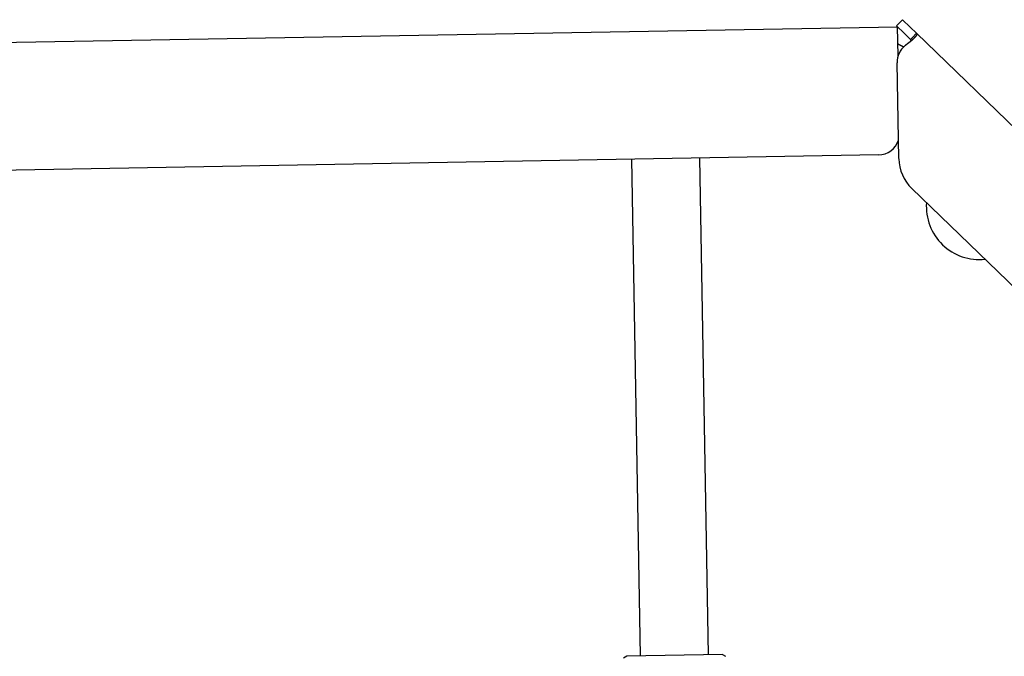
# Model space of a CAD drawing. Extents: x 562 to 7231, y 5567 to 12626.
# Tile 37 of 44: x 5809 to 6041, y 8224 to 8374. Entities that reach past the tile are written whole.
import ezdxf

# ---------------------------------------------------------------- set-up
doc = ezdxf.new("R2010")
doc.units = 0
doc.layers.get('0').update_dxf_attribs({"linetype": 'CONTINUOUS'})

msp = doc.modelspace()

# ---------------------------------------------------------------- linework, layer by layer
for p, q in [((6016.965, 8373.527), (6015.576, 8372.088)), ((6016.965, 8373.527), (6018.764, 8371.79)), ((4651.048, 8348.011), (6015.84, 8371.834)), ((6017.374, 8370.352), (6015.576, 8372.088)), ((6015.959, 8365.023), (6015.84, 8371.834)), ((6018.764, 8371.79), (6020.262, 8370.344)), ((6018.873, 8368.905), (6017.374, 8370.352)), ((6018.873, 8368.905), (6019.247, 8369.292)), ((6019.247, 8369.292), (6020.262, 8370.344)), ((6020.262, 8370.344), (6229.471, 8168.313)), ((6016.121, 8340.88), (6015.727, 8363.429)), ((6011.364, 8341.751), (4656.57, 8318.103)), ((5955.41, 8224.057), (5953.373, 8340.739)), ((5971.407, 8224.336), (5969.37, 8341.018)), ((6193.048, 8165.951), (6019.173, 8333.861)), ((5952.16, 8224), (5951.418, 8223.554)), ((5974.657, 8224.393), (5952.16, 8224)), ((5974.657, 8224.393), (5975.414, 8223.973))]:
    msp.add_line(p, q)
for points in [[(6018.42, 8368.08, 0), (6018.42, 8368.08, 0), (6018.41, 8368.08, 0), (6018.41, 8368.07, 0), (6018.4, 8368.07, 0), (6018.4, 8368.07, 0), (6018.39, 8368.06, 0), (6018.39, 8368.06, 0), (6018.38, 8368.06, 0), (6018.38, 8368.05, 0), (6018.38, 8368.05, 0), (6018.37, 8368.05, 0), (6018.37, 8368.04, 0), (6018.36, 8368.04, 0), (6018.36, 8368.04, 0), (6018.35, 8368.03, 0), (6018.35, 8368.03, 0), (6018.34, 8368.03, 0), (6018.34, 8368.02, 0), (6018.33, 8368.02, 0), (6018.33, 8368.01, 0), (6018.33, 8368.01, 0), (6018.32, 8368.01, 0), (6018.32, 8368, 0), (6018.31, 8368, 0), (6018.31, 8368, 0), (6018.3, 8367.99, 0), (6018.3, 8367.99, 0), (6018.29, 8367.99, 0), (6018.29, 8367.98, 0), (6018.28, 8367.98, 0), (6018.28, 8367.98, 0), (6018.28, 8367.97, 0), (6018.27, 8367.97, 0), (6018.27, 8367.97, 0), (6018.26, 8367.96, 0), (6018.26, 8367.96, 0), (6018.25, 8367.96, 0), (6018.25, 8367.95, 0), (6018.24, 8367.95, 0), (6018.24, 8367.95, 0), (6018.23, 8367.94, 0), (6018.23, 8367.94, 0), (6018.23, 8367.94, 0), (6018.22, 8367.93, 0), (6018.22, 8367.93, 0), (6018.21, 8367.93, 0), (6018.21, 8367.92, 0), (6018.2, 8367.92, 0), (6018.2, 8367.92, 0), (6018.19, 8367.91, 0), (6018.19, 8367.91, 0), (6018.18, 8367.9, 0), (6018.18, 8367.9, 0), (6018.18, 8367.9, 0), (6018.17, 8367.89, 0), (6018.17, 8367.89, 0), (6018.16, 8367.89, 0), (6018.16, 8367.88, 0), (6018.15, 8367.88, 0), (6018.15, 8367.88, 0), (6018.14, 8367.87, 0), (6018.14, 8367.87, 0), (6018.13, 8367.87, 0), (6018.13, 8367.86, 0), (6018.13, 8367.86, 0), (6018.12, 8367.86, 0), (6018.12, 8367.85, 0), (6018.11, 8367.85, 0), (6018.11, 8367.84, 0), (6018.1, 8367.84, 0), (6018.1, 8367.84, 0), (6018.09, 8367.83, 0), (6018.09, 8367.83, 0), (6018.08, 8367.83, 0), (6018.08, 8367.82, 0), (6018.08, 8367.82, 0), (6018.07, 8367.82, 0), (6018.07, 8367.81, 0), (6018.06, 8367.81, 0), (6018.06, 8367.81, 0), (6018.05, 8367.8, 0), (6018.05, 8367.8, 0), (6018.04, 8367.79, 0), (6018.04, 8367.79, 0), (6018.04, 8367.79, 0), (6018.03, 8367.78, 0), (6018.03, 8367.78, 0), (6018.02, 8367.78, 0), (6018.02, 8367.77, 0), (6018.01, 8367.77, 0), (6018.01, 8367.77, 0), (6018, 8367.76, 0), (6018, 8367.76, 0), (6017.99, 8367.75, 0), (6017.99, 8367.75, 0), (6017.99, 8367.75, 0), (6017.98, 8367.74, 0), (6017.98, 8367.74, 0), (6017.97, 8367.74, 0), (6017.97, 8367.73, 0), (6017.96, 8367.73, 0), (6017.96, 8367.73, 0), (6017.95, 8367.72, 0), (6017.95, 8367.72, 0), (6017.94, 8367.71, 0), (6017.94, 8367.71, 0), (6017.94, 8367.71, 0), (6017.93, 8367.7, 0), (6017.93, 8367.7, 0), (6017.92, 8367.7, 0), (6017.92, 8367.69, 0), (6017.91, 8367.69, 0), (6017.91, 8367.69, 0), (6017.9, 8367.68, 0), (6017.9, 8367.68, 0), (6017.9, 8367.67, 0), (6017.89, 8367.67, 0), (6017.89, 8367.67, 0), (6017.88, 8367.66, 0), (6017.88, 8367.66, 0), (6017.87, 8367.66, 0), (6017.87, 8367.65, 0), (6017.86, 8367.65, 0), (6017.86, 8367.64, 0), (6017.86, 8367.64, 0), (6017.85, 8367.64, 0), (6017.85, 8367.63, 0), (6017.84, 8367.63, 0), (6017.84, 8367.63, 0), (6017.83, 8367.62, 0), (6017.83, 8367.62, 0), (6017.82, 8367.61, 0), (6017.82, 8367.61, 0), (6017.82, 8367.61, 0), (6017.81, 8367.6, 0), (6017.81, 8367.6, 0), (6017.8, 8367.6, 0), (6017.8, 8367.59, 0), (6017.79, 8367.59, 0), (6017.79, 8367.58, 0), (6017.78, 8367.58, 0), (6017.78, 8367.58, 0), (6017.78, 8367.57, 0), (6017.77, 8367.57, 0), (6017.77, 8367.57, 0), (6017.76, 8367.56, 0), (6017.76, 8367.56, 0), (6017.75, 8367.55, 0), (6017.75, 8367.55, 0), (6017.74, 8367.55, 0), (6017.74, 8367.54, 0), (6017.74, 8367.54, 0), (6017.73, 8367.54, 0), (6017.73, 8367.53, 0), (6017.72, 8367.53, 0), (6017.72, 8367.52, 0), (6017.71, 8367.52, 0), (6017.71, 8367.52, 0), (6017.7, 8367.51, 0), (6017.7, 8367.51, 0), (6017.7, 8367.5, 0), (6017.69, 8367.5, 0), (6017.69, 8367.5, 0), (6017.68, 8367.49, 0), (6017.68, 8367.49, 0), (6017.67, 8367.49, 0), (6017.67, 8367.48, 0), (6017.66, 8367.48, 0), (6017.66, 8367.47, 0), (6017.66, 8367.47, 0), (6017.65, 8367.47, 0), (6017.65, 8367.46, 0), (6017.64, 8367.46, 0), (6017.64, 8367.45, 0), (6017.63, 8367.45, 0), (6017.63, 8367.45, 0), (6017.62, 8367.44, 0), (6017.62, 8367.44, 0), (6017.62, 8367.44, 0), (6017.61, 8367.43, 0), (6017.61, 8367.43, 0), (6017.6, 8367.42, 0), (6017.6, 8367.42, 0), (6017.59, 8367.42, 0), (6017.59, 8367.41, 0), (6017.59, 8367.41, 0), (6017.58, 8367.4, 0), (6017.58, 8367.4, 0), (6017.57, 8367.4, 0), (6017.57, 8367.39, 0), (6017.56, 8367.39, 0)], [(6020.26, 8370.34, 0), (6020.26, 8370.34, 0), (6020.27, 8370.34, 0), (6020.27, 8370.34, 0), (6020.27, 8370.33, 0), (6020.27, 8370.33, 0), (6020.28, 8370.33, 0), (6020.28, 8370.33, 0), (6020.28, 8370.32, 0), (6020.28, 8370.32, 0), (6020.29, 8370.32, 0), (6020.29, 8370.31, 0), (6020.29, 8370.31, 0), (6020.29, 8370.31, 0), (6020.29, 8370.31, 0), (6020.3, 8370.3, 0), (6020.3, 8370.3, 0), (6020.3, 8370.3, 0), (6020.3, 8370.29, 0), (6020.3, 8370.29, 0), (6020.31, 8370.29, 0), (6020.31, 8370.29, 0), (6020.31, 8370.28, 0), (6020.31, 8370.28, 0), (6020.31, 8370.28, 0), (6020.31, 8370.27, 0), (6020.32, 8370.27, 0), (6020.32, 8370.27, 0), (6020.32, 8370.26, 0), (6020.32, 8370.26, 0), (6020.32, 8370.26, 0), (6020.32, 8370.26, 0), (6020.32, 8370.25, 0), (6020.33, 8370.25, 0), (6020.33, 8370.25, 0), (6020.33, 8370.24, 0), (6020.33, 8370.24, 0), (6020.33, 8370.24, 0), (6020.33, 8370.23, 0), (6020.33, 8370.23, 0), (6020.33, 8370.23, 0), (6020.33, 8370.22, 0), (6020.33, 8370.22, 0), (6020.34, 8370.22, 0), (6020.34, 8370.21, 0), (6020.34, 8370.21, 0), (6020.34, 8370.21, 0), (6020.34, 8370.2, 0), (6020.34, 8370.2, 0), (6020.34, 8370.2, 0), (6020.34, 8370.19, 0), (6020.34, 8370.19, 0), (6020.34, 8370.18, 0), (6020.34, 8370.18, 0), (6020.34, 8370.18, 0), (6020.34, 8370.17, 0), (6020.34, 8370.17, 0), (6020.34, 8370.17, 0), (6020.34, 8370.16, 0), (6020.34, 8370.16, 0), (6020.34, 8370.16, 0), (6020.34, 8370.15, 0), (6020.34, 8370.15, 0), (6020.34, 8370.14, 0), (6020.34, 8370.14, 0), (6020.34, 8370.14, 0), (6020.34, 8370.13, 0), (6020.34, 8370.13, 0), (6020.34, 8370.12, 0), (6020.34, 8370.12, 0), (6020.34, 8370.12, 0), (6020.34, 8370.11, 0), (6020.34, 8370.11, 0), (6020.34, 8370.1, 0), (6020.34, 8370.1, 0), (6020.34, 8370.1, 0), (6020.34, 8370.09, 0), (6020.34, 8370.09, 0), (6020.34, 8370.08, 0), (6020.34, 8370.08, 0), (6020.34, 8370.08, 0), (6020.34, 8370.07, 0), (6020.33, 8370.07, 0), (6020.33, 8370.06, 0), (6020.33, 8370.06, 0), (6020.33, 8370.05, 0), (6020.33, 8370.05, 0), (6020.33, 8370.05, 0), (6020.33, 8370.04, 0), (6020.33, 8370.04, 0), (6020.33, 8370.03, 0), (6020.33, 8370.03, 0), (6020.32, 8370.02, 0), (6020.32, 8370.02, 0), (6020.32, 8370.02, 0), (6020.32, 8370.01, 0), (6020.32, 8370.01, 0), (6020.32, 8370, 0), (6020.32, 8370, 0), (6020.31, 8369.99, 0), (6020.31, 8369.99, 0), (6020.31, 8369.98, 0), (6020.31, 8369.98, 0), (6020.31, 8369.97, 0), (6020.31, 8369.97, 0), (6020.3, 8369.97, 0), (6020.3, 8369.96, 0), (6020.3, 8369.96, 0), (6020.3, 8369.95, 0), (6020.3, 8369.95, 0), (6020.29, 8369.94, 0), (6020.29, 8369.94, 0), (6020.29, 8369.93, 0), (6020.29, 8369.93, 0), (6020.29, 8369.92, 0), (6020.28, 8369.92, 0), (6020.28, 8369.91, 0), (6020.28, 8369.91, 0), (6020.28, 8369.9, 0), (6020.27, 8369.9, 0), (6020.27, 8369.89, 0), (6020.27, 8369.89, 0), (6020.27, 8369.88, 0), (6020.26, 8369.88, 0), (6020.26, 8369.87, 0), (6020.26, 8369.87, 0), (6020.26, 8369.86, 0), (6020.25, 8369.86, 0), (6020.25, 8369.85, 0), (6020.25, 8369.85, 0), (6020.25, 8369.84, 0), (6020.24, 8369.84, 0), (6020.24, 8369.83, 0), (6020.24, 8369.83, 0), (6020.23, 8369.82, 0), (6020.23, 8369.82, 0), (6020.23, 8369.81, 0), (6020.23, 8369.81, 0), (6020.22, 8369.8, 0), (6020.22, 8369.79, 0), (6020.22, 8369.79, 0), (6020.21, 8369.78, 0), (6020.21, 8369.78, 0), (6020.21, 8369.77, 0), (6020.2, 8369.77, 0), (6020.2, 8369.76, 0), (6020.2, 8369.76, 0), (6020.19, 8369.75, 0), (6020.19, 8369.75, 0), (6020.19, 8369.74, 0), (6020.18, 8369.73, 0), (6020.18, 8369.73, 0), (6020.17, 8369.72, 0), (6020.17, 8369.72, 0), (6020.17, 8369.71, 0), (6020.16, 8369.71, 0), (6020.16, 8369.7, 0), (6020.16, 8369.7, 0), (6020.15, 8369.69, 0), (6020.15, 8369.68, 0), (6020.14, 8369.68, 0), (6020.14, 8369.67, 0), (6020.14, 8369.67, 0), (6020.13, 8369.66, 0), (6020.13, 8369.65, 0), (6020.12, 8369.65, 0), (6020.12, 8369.64, 0), (6020.11, 8369.64, 0), (6020.11, 8369.63, 0), (6020.11, 8369.63, 0), (6020.1, 8369.62, 0), (6020.1, 8369.61, 0), (6020.09, 8369.61, 0), (6020.09, 8369.6, 0), (6020.08, 8369.6, 0), (6020.08, 8369.59, 0), (6020.07, 8369.58, 0), (6020.07, 8369.58, 0), (6020.06, 8369.57, 0), (6020.06, 8369.57, 0), (6020.05, 8369.56, 0), (6020.05, 8369.55, 0), (6020.05, 8369.55, 0), (6020.04, 8369.54, 0), (6020.04, 8369.53, 0), (6020.03, 8369.53, 0), (6020.03, 8369.52, 0), (6020.02, 8369.52, 0), (6020.02, 8369.51, 0), (6020.01, 8369.5, 0), (6020.01, 8369.5, 0), (6020, 8369.49, 0), (6019.99, 8369.48, 0), (6019.99, 8369.48, 0), (6019.98, 8369.47, 0), (6019.98, 8369.47, 0), (6019.97, 8369.46, 0), (6019.97, 8369.45, 0), (6019.96, 8369.45, 0), (6019.96, 8369.44, 0), (6019.95, 8369.43, 0), (6019.95, 8369.43, 0), (6019.94, 8369.42, 0), (6019.93, 8369.41, 0), (6019.93, 8369.41, 0), (6019.92, 8369.4, 0), (6019.92, 8369.39, 0), (6019.91, 8369.39, 0), (6019.91, 8369.38, 0), (6019.9, 8369.37, 0), (6019.89, 8369.37, 0), (6019.89, 8369.36, 0), (6019.88, 8369.36, 0), (6019.88, 8369.35, 0), (6019.87, 8369.34, 0), (6019.86, 8369.34, 0), (6019.86, 8369.33, 0), (6019.85, 8369.32, 0), (6019.85, 8369.32, 0), (6019.84, 8369.31, 0), (6019.83, 8369.3, 0), (6019.83, 8369.29, 0), (6019.82, 8369.29, 0), (6019.82, 8369.28, 0), (6019.81, 8369.27, 0), (6019.8, 8369.27, 0), (6019.8, 8369.26, 0), (6019.79, 8369.25, 0), (6019.78, 8369.25, 0), (6019.78, 8369.24, 0), (6019.77, 8369.23, 0), (6019.76, 8369.23, 0), (6019.76, 8369.22, 0), (6019.75, 8369.21, 0), (6019.74, 8369.21, 0), (6019.74, 8369.2, 0), (6019.73, 8369.19, 0), (6019.72, 8369.19, 0), (6019.72, 8369.18, 0), (6019.71, 8369.17, 0), (6019.7, 8369.16, 0), (6019.7, 8369.16, 0), (6019.69, 8369.15, 0), (6019.68, 8369.14, 0), (6019.67, 8369.14, 0), (6019.67, 8369.13, 0), (6019.66, 8369.12, 0), (6019.65, 8369.11, 0), (6019.65, 8369.11, 0), (6019.64, 8369.1, 0), (6019.63, 8369.09, 0), (6019.62, 8369.09, 0), (6019.62, 8369.08, 0), (6019.61, 8369.07, 0), (6019.6, 8369.07, 0), (6019.6, 8369.06, 0), (6019.59, 8369.05, 0), (6019.58, 8369.04, 0), (6019.57, 8369.04, 0), (6019.57, 8369.03, 0), (6019.56, 8369.02, 0), (6019.55, 8369.01, 0), (6019.54, 8369.01, 0), (6019.54, 8369, 0), (6019.53, 8368.99, 0), (6019.52, 8368.99, 0), (6019.51, 8368.98, 0), (6019.5, 8368.97, 0), (6019.5, 8368.96, 0), (6019.49, 8368.96, 0), (6019.48, 8368.95, 0), (6019.47, 8368.94, 0), (6019.47, 8368.93, 0), (6019.46, 8368.93, 0), (6019.45, 8368.92, 0), (6019.44, 8368.91, 0), (6019.43, 8368.9, 0), (6019.43, 8368.9, 0), (6019.42, 8368.89, 0), (6019.41, 8368.88, 0), (6019.4, 8368.87, 0), (6019.39, 8368.87, 0), (6019.38, 8368.86, 0), (6019.38, 8368.85, 0), (6019.37, 8368.84, 0), (6019.36, 8368.84, 0), (6019.35, 8368.83, 0), (6019.34, 8368.82, 0), (6019.33, 8368.81, 0), (6019.33, 8368.81, 0), (6019.32, 8368.8, 0), (6019.31, 8368.79, 0), (6019.3, 8368.78, 0), (6019.29, 8368.78, 0), (6019.28, 8368.77, 0), (6019.27, 8368.76, 0), (6019.27, 8368.75, 0), (6019.26, 8368.75, 0), (6019.25, 8368.74, 0), (6019.24, 8368.73, 0), (6019.23, 8368.72, 0), (6019.22, 8368.72, 0), (6019.21, 8368.71, 0), (6019.21, 8368.7, 0), (6019.2, 8368.69, 0), (6019.19, 8368.69, 0), (6019.18, 8368.68, 0), (6019.17, 8368.67, 0), (6019.16, 8368.66, 0), (6019.15, 8368.66, 0), (6019.14, 8368.65, 0), (6019.13, 8368.64, 0), (6019.12, 8368.63, 0), (6019.12, 8368.62, 0), (6019.11, 8368.62, 0), (6019.1, 8368.61, 0), (6019.09, 8368.6, 0), (6019.08, 8368.59, 0), (6019.07, 8368.59, 0), (6019.06, 8368.58, 0), (6019.05, 8368.57, 0), (6019.04, 8368.56, 0), (6019.03, 8368.56, 0), (6019.02, 8368.55, 0), (6019.01, 8368.54, 0), (6019, 8368.53, 0), (6019, 8368.52, 0), (6018.99, 8368.52, 0), (6018.98, 8368.51, 0), (6018.97, 8368.5, 0), (6018.96, 8368.49, 0), (6018.95, 8368.49, 0), (6018.94, 8368.48, 0), (6018.93, 8368.47, 0), (6018.92, 8368.46, 0), (6018.91, 8368.45, 0), (6018.9, 8368.45, 0), (6018.89, 8368.44, 0), (6018.88, 8368.43, 0), (6018.87, 8368.42, 0), (6018.86, 8368.42, 0), (6018.85, 8368.41, 0), (6018.84, 8368.4, 0), (6018.83, 8368.39, 0), (6018.82, 8368.38, 0), (6018.81, 8368.38, 0), (6018.8, 8368.37, 0), (6018.79, 8368.36, 0), (6018.78, 8368.35, 0), (6018.77, 8368.35, 0), (6018.76, 8368.34, 0), (6018.75, 8368.33, 0), (6018.74, 8368.32, 0), (6018.73, 8368.32, 0), (6018.72, 8368.31, 0), (6018.71, 8368.3, 0), (6018.7, 8368.29, 0), (6018.69, 8368.28, 0), (6018.68, 8368.28, 0), (6018.67, 8368.27, 0), (6018.66, 8368.26, 0), (6018.65, 8368.25, 0), (6018.64, 8368.25, 0), (6018.63, 8368.24, 0), (6018.62, 8368.23, 0), (6018.61, 8368.22, 0), (6018.6, 8368.21, 0), (6018.59, 8368.21, 0), (6018.58, 8368.2, 0), (6018.57, 8368.19, 0), (6018.56, 8368.18, 0), (6018.55, 8368.18, 0), (6018.54, 8368.17, 0), (6018.53, 8368.16, 0), (6018.52, 8368.15, 0), (6018.51, 8368.14, 0), (6018.5, 8368.14, 0), (6018.49, 8368.13, 0), (6018.47, 8368.12, 0), (6018.46, 8368.11, 0), (6018.45, 8368.11, 0), (6018.44, 8368.1, 0), (6018.43, 8368.09, 0), (6018.42, 8368.08, 0)], [(6018.98, 8368.51, 0), (6018.98, 8368.51, 0), (6018.98, 8368.51, 0), (6018.98, 8368.52, 0), (6018.98, 8368.52, 0), (6018.98, 8368.52, 0), (6018.98, 8368.52, 0), (6018.98, 8368.52, 0), (6018.98, 8368.52, 0), (6018.98, 8368.53, 0), (6018.98, 8368.53, 0), (6018.98, 8368.53, 0), (6018.98, 8368.53, 0), (6018.98, 8368.53, 0), (6018.99, 8368.53, 0), (6018.99, 8368.54, 0), (6018.99, 8368.54, 0), (6018.99, 8368.54, 0), (6018.99, 8368.54, 0), (6018.99, 8368.54, 0), (6018.99, 8368.55, 0), (6018.99, 8368.55, 0), (6018.99, 8368.55, 0), (6018.99, 8368.55, 0), (6018.99, 8368.55, 0), (6018.99, 8368.55, 0), (6018.99, 8368.56, 0), (6018.99, 8368.56, 0), (6018.99, 8368.56, 0), (6018.99, 8368.56, 0), (6018.99, 8368.56, 0), (6018.99, 8368.56, 0), (6018.99, 8368.57, 0), (6018.99, 8368.57, 0), (6018.99, 8368.57, 0), (6018.99, 8368.57, 0), (6018.99, 8368.57, 0), (6018.99, 8368.58, 0), (6018.99, 8368.58, 0), (6018.99, 8368.58, 0), (6019, 8368.58, 0), (6019, 8368.58, 0), (6019, 8368.58, 0), (6019, 8368.59, 0), (6019, 8368.59, 0), (6019, 8368.59, 0), (6019, 8368.59, 0), (6019, 8368.59, 0), (6019, 8368.59, 0), (6019, 8368.6, 0), (6019, 8368.6, 0), (6019, 8368.6, 0), (6019, 8368.6, 0), (6019, 8368.6, 0), (6019, 8368.6, 0), (6019, 8368.61, 0), (6019, 8368.61, 0), (6019, 8368.61, 0), (6019, 8368.61, 0), (6019, 8368.61, 0), (6019, 8368.61, 0), (6019, 8368.62, 0), (6019, 8368.62, 0), (6019, 8368.62, 0), (6019, 8368.62, 0), (6019, 8368.62, 0), (6019, 8368.62, 0), (6019, 8368.63, 0), (6019, 8368.63, 0), (6019, 8368.63, 0), (6019, 8368.63, 0), (6019, 8368.63, 0), (6019, 8368.63, 0), (6019, 8368.64, 0), (6019, 8368.64, 0), (6019, 8368.64, 0), (6019, 8368.64, 0), (6019, 8368.64, 0), (6019, 8368.64, 0), (6019, 8368.65, 0), (6019, 8368.65, 0), (6019, 8368.65, 0), (6019, 8368.65, 0), (6019, 8368.65, 0), (6019, 8368.65, 0), (6019, 8368.66, 0), (6019, 8368.66, 0), (6019, 8368.66, 0), (6019, 8368.66, 0), (6019, 8368.66, 0), (6019, 8368.66, 0), (6019, 8368.67, 0), (6019, 8368.67, 0), (6019, 8368.67, 0), (6019, 8368.67, 0), (6019, 8368.67, 0), (6019, 8368.67, 0), (6019, 8368.67, 0), (6019, 8368.68, 0), (6019, 8368.68, 0), (6019, 8368.68, 0), (6019, 8368.68, 0), (6019, 8368.68, 0), (6019, 8368.68, 0), (6019, 8368.69, 0), (6019, 8368.69, 0), (6019, 8368.69, 0), (6019, 8368.69, 0), (6019, 8368.69, 0), (6018.99, 8368.69, 0), (6018.99, 8368.7, 0), (6018.99, 8368.7, 0), (6018.99, 8368.7, 0), (6018.99, 8368.7, 0), (6018.99, 8368.7, 0), (6018.99, 8368.7, 0), (6018.99, 8368.7, 0), (6018.99, 8368.71, 0), (6018.99, 8368.71, 0), (6018.99, 8368.71, 0), (6018.99, 8368.71, 0), (6018.99, 8368.71, 0), (6018.99, 8368.71, 0), (6018.99, 8368.72, 0), (6018.99, 8368.72, 0), (6018.99, 8368.72, 0), (6018.99, 8368.72, 0), (6018.99, 8368.72, 0), (6018.99, 8368.72, 0), (6018.99, 8368.73, 0), (6018.99, 8368.73, 0), (6018.99, 8368.73, 0), (6018.99, 8368.73, 0), (6018.99, 8368.73, 0), (6018.99, 8368.73, 0), (6018.98, 8368.73, 0), (6018.98, 8368.74, 0), (6018.98, 8368.74, 0), (6018.98, 8368.74, 0), (6018.98, 8368.74, 0), (6018.98, 8368.74, 0), (6018.98, 8368.74, 0), (6018.98, 8368.75, 0), (6018.98, 8368.75, 0), (6018.98, 8368.75, 0), (6018.98, 8368.75, 0), (6018.98, 8368.75, 0), (6018.98, 8368.75, 0), (6018.98, 8368.75, 0), (6018.98, 8368.76, 0), (6018.98, 8368.76, 0), (6018.98, 8368.76, 0), (6018.98, 8368.76, 0), (6018.97, 8368.76, 0), (6018.97, 8368.76, 0), (6018.97, 8368.76, 0), (6018.97, 8368.77, 0), (6018.97, 8368.77, 0), (6018.97, 8368.77, 0), (6018.97, 8368.77, 0), (6018.97, 8368.77, 0), (6018.97, 8368.77, 0), (6018.97, 8368.78, 0), (6018.97, 8368.78, 0), (6018.97, 8368.78, 0), (6018.97, 8368.78, 0), (6018.97, 8368.78, 0), (6018.97, 8368.78, 0), (6018.96, 8368.78, 0), (6018.96, 8368.79, 0), (6018.96, 8368.79, 0), (6018.96, 8368.79, 0), (6018.96, 8368.79, 0), (6018.96, 8368.79, 0), (6018.96, 8368.79, 0), (6018.96, 8368.79, 0), (6018.96, 8368.8, 0), (6018.96, 8368.8, 0), (6018.96, 8368.8, 0), (6018.96, 8368.8, 0), (6018.96, 8368.8, 0), (6018.95, 8368.8, 0), (6018.95, 8368.8, 0), (6018.95, 8368.81, 0), (6018.95, 8368.81, 0), (6018.95, 8368.81, 0), (6018.95, 8368.81, 0), (6018.95, 8368.81, 0), (6018.95, 8368.81, 0), (6018.95, 8368.81, 0), (6018.95, 8368.82, 0), (6018.95, 8368.82, 0), (6018.94, 8368.82, 0), (6018.94, 8368.82, 0), (6018.94, 8368.82, 0), (6018.94, 8368.82, 0), (6018.94, 8368.82, 0), (6018.94, 8368.83, 0), (6018.94, 8368.83, 0), (6018.94, 8368.83, 0), (6018.94, 8368.83, 0), (6018.94, 8368.83, 0), (6018.94, 8368.83, 0), (6018.93, 8368.83, 0), (6018.93, 8368.84, 0), (6018.93, 8368.84, 0), (6018.93, 8368.84, 0), (6018.93, 8368.84, 0), (6018.93, 8368.84, 0), (6018.93, 8368.84, 0), (6018.93, 8368.84, 0), (6018.93, 8368.85, 0), (6018.92, 8368.85, 0), (6018.92, 8368.85, 0), (6018.92, 8368.85, 0), (6018.92, 8368.85, 0), (6018.92, 8368.85, 0), (6018.92, 8368.85, 0), (6018.92, 8368.86, 0), (6018.92, 8368.86, 0), (6018.92, 8368.86, 0), (6018.92, 8368.86, 0), (6018.91, 8368.86, 0), (6018.91, 8368.86, 0), (6018.91, 8368.86, 0), (6018.91, 8368.86, 0), (6018.91, 8368.87, 0), (6018.91, 8368.87, 0), (6018.91, 8368.87, 0), (6018.91, 8368.87, 0), (6018.9, 8368.87, 0), (6018.9, 8368.87, 0), (6018.9, 8368.87, 0), (6018.9, 8368.88, 0), (6018.9, 8368.88, 0), (6018.9, 8368.88, 0), (6018.9, 8368.88, 0), (6018.9, 8368.88, 0), (6018.89, 8368.88, 0), (6018.89, 8368.88, 0), (6018.89, 8368.88, 0), (6018.89, 8368.89, 0), (6018.89, 8368.89, 0), (6018.89, 8368.89, 0), (6018.89, 8368.89, 0), (6018.89, 8368.89, 0), (6018.88, 8368.89, 0), (6018.88, 8368.89, 0), (6018.88, 8368.9, 0), (6018.88, 8368.9, 0), (6018.88, 8368.9, 0), (6018.88, 8368.9, 0), (6018.88, 8368.9, 0), (6018.88, 8368.9, 0), (6018.87, 8368.9, 0), (6018.87, 8368.91, 0)], [(6017.26, 8367.12, 0), (6017.25, 8367.12, 0), (6017.24, 8367.13, 0), (6017.23, 8367.13, 0), (6017.22, 8367.13, 0), (6017.22, 8367.14, 0), (6017.21, 8367.14, 0), (6017.2, 8367.15, 0), (6017.19, 8367.15, 0), (6017.18, 8367.15, 0), (6017.17, 8367.16, 0), (6017.16, 8367.16, 0), (6017.15, 8367.16, 0), (6017.15, 8367.17, 0), (6017.14, 8367.17, 0), (6017.13, 8367.17, 0), (6017.12, 8367.18, 0), (6017.11, 8367.18, 0), (6017.1, 8367.19, 0), (6017.09, 8367.19, 0), (6017.08, 8367.19, 0), (6017.08, 8367.2, 0), (6017.07, 8367.2, 0), (6017.06, 8367.2, 0), (6017.05, 8367.21, 0), (6017.04, 8367.21, 0), (6017.03, 8367.21, 0), (6017.03, 8367.22, 0), (6017.02, 8367.22, 0), (6017.01, 8367.23, 0), (6017, 8367.23, 0), (6016.99, 8367.23, 0), (6016.98, 8367.24, 0), (6016.97, 8367.24, 0), (6016.97, 8367.24, 0), (6016.96, 8367.25, 0), (6016.95, 8367.25, 0), (6016.94, 8367.25, 0), (6016.93, 8367.26, 0), (6016.92, 8367.26, 0), (6016.92, 8367.27, 0), (6016.91, 8367.27, 0), (6016.9, 8367.27, 0), (6016.89, 8367.28, 0), (6016.88, 8367.28, 0), (6016.88, 8367.28, 0), (6016.87, 8367.29, 0), (6016.86, 8367.29, 0), (6016.85, 8367.3, 0), (6016.84, 8367.3, 0), (6016.84, 8367.3, 0), (6016.83, 8367.31, 0), (6016.82, 8367.31, 0), (6016.81, 8367.31, 0), (6016.8, 8367.32, 0), (6016.8, 8367.32, 0), (6016.79, 8367.32, 0), (6016.78, 8367.33, 0), (6016.77, 8367.33, 0), (6016.77, 8367.34, 0), (6016.76, 8367.34, 0), (6016.75, 8367.34, 0), (6016.74, 8367.35, 0), (6016.74, 8367.35, 0), (6016.73, 8367.35, 0), (6016.72, 8367.36, 0), (6016.71, 8367.36, 0), (6016.71, 8367.36, 0), (6016.7, 8367.37, 0), (6016.69, 8367.37, 0), (6016.68, 8367.37, 0), (6016.68, 8367.38, 0), (6016.67, 8367.38, 0), (6016.66, 8367.39, 0), (6016.66, 8367.39, 0), (6016.65, 8367.39, 0), (6016.64, 8367.4, 0), (6016.64, 8367.4, 0), (6016.63, 8367.4, 0), (6016.62, 8367.41, 0), (6016.62, 8367.41, 0), (6016.61, 8367.41, 0), (6016.6, 8367.42, 0), (6016.6, 8367.42, 0), (6016.59, 8367.42, 0), (6016.58, 8367.43, 0), (6016.58, 8367.43, 0), (6016.57, 8367.43, 0), (6016.56, 8367.44, 0), (6016.56, 8367.44, 0), (6016.55, 8367.44, 0), (6016.54, 8367.45, 0), (6016.54, 8367.45, 0), (6016.53, 8367.45, 0), (6016.53, 8367.45, 0), (6016.52, 8367.46, 0), (6016.51, 8367.46, 0), (6016.51, 8367.46, 0), (6016.5, 8367.47, 0), (6016.5, 8367.47, 0), (6016.49, 8367.47, 0), (6016.48, 8367.48, 0), (6016.48, 8367.48, 0), (6016.47, 8367.48, 0), (6016.47, 8367.49, 0), (6016.46, 8367.49, 0), (6016.45, 8367.49, 0), (6016.45, 8367.5, 0), (6016.44, 8367.5, 0), (6016.44, 8367.5, 0), (6016.43, 8367.5, 0), (6016.43, 8367.51, 0), (6016.42, 8367.51, 0), (6016.42, 8367.51, 0), (6016.41, 8367.52, 0), (6016.41, 8367.52, 0), (6016.4, 8367.52, 0), (6016.4, 8367.53, 0), (6016.39, 8367.53, 0), (6016.38, 8367.53, 0), (6016.38, 8367.53, 0), (6016.37, 8367.54, 0), (6016.37, 8367.54, 0), (6016.36, 8367.54, 0), (6016.36, 8367.55, 0), (6016.35, 8367.55, 0), (6016.35, 8367.55, 0), (6016.34, 8367.55, 0), (6016.34, 8367.56, 0), (6016.34, 8367.56, 0), (6016.33, 8367.56, 0), (6016.33, 8367.56, 0), (6016.32, 8367.57, 0), (6016.32, 8367.57, 0), (6016.31, 8367.57, 0), (6016.31, 8367.58, 0), (6016.3, 8367.58, 0), (6016.3, 8367.58, 0), (6016.29, 8367.58, 0), (6016.29, 8367.59, 0), (6016.28, 8367.59, 0), (6016.28, 8367.59, 0), (6016.28, 8367.59, 0), (6016.27, 8367.6, 0), (6016.27, 8367.6, 0), (6016.26, 8367.6, 0), (6016.26, 8367.6, 0), (6016.25, 8367.61, 0), (6016.25, 8367.61, 0), (6016.25, 8367.61, 0), (6016.24, 8367.61, 0), (6016.24, 8367.62, 0), (6016.23, 8367.62, 0), (6016.23, 8367.62, 0), (6016.23, 8367.62, 0), (6016.22, 8367.63, 0), (6016.22, 8367.63, 0), (6016.21, 8367.63, 0), (6016.21, 8367.63, 0), (6016.21, 8367.63, 0), (6016.2, 8367.64, 0), (6016.2, 8367.64, 0), (6016.2, 8367.64, 0), (6016.19, 8367.64, 0), (6016.19, 8367.65, 0), (6016.18, 8367.65, 0), (6016.18, 8367.65, 0), (6016.18, 8367.65, 0), (6016.17, 8367.66, 0), (6016.17, 8367.66, 0), (6016.17, 8367.66, 0), (6016.16, 8367.66, 0), (6016.16, 8367.66, 0), (6016.16, 8367.67, 0), (6016.15, 8367.67, 0), (6016.15, 8367.67, 0), (6016.15, 8367.67, 0), (6016.14, 8367.67, 0), (6016.14, 8367.68, 0), (6016.14, 8367.68, 0), (6016.13, 8367.68, 0), (6016.13, 8367.68, 0), (6016.13, 8367.69, 0), (6016.12, 8367.69, 0), (6016.12, 8367.69, 0), (6016.12, 8367.69, 0), (6016.11, 8367.69, 0), (6016.11, 8367.7, 0), (6016.11, 8367.7, 0), (6016.1, 8367.7, 0), (6016.1, 8367.7, 0), (6016.1, 8367.7, 0), (6016.09, 8367.7, 0), (6016.09, 8367.71, 0), (6016.09, 8367.71, 0), (6016.09, 8367.71, 0), (6016.08, 8367.71, 0), (6016.08, 8367.71, 0), (6016.08, 8367.72, 0), (6016.07, 8367.72, 0), (6016.07, 8367.72, 0), (6016.07, 8367.72, 0), (6016.07, 8367.72, 0), (6016.06, 8367.73, 0), (6016.06, 8367.73, 0), (6016.06, 8367.73, 0), (6016.06, 8367.73, 0), (6016.05, 8367.73, 0), (6016.05, 8367.73, 0), (6016.05, 8367.74, 0), (6016.05, 8367.74, 0), (6016.04, 8367.74, 0), (6016.04, 8367.74, 0), (6016.04, 8367.74, 0), (6016.04, 8367.74, 0), (6016.03, 8367.75, 0), (6016.03, 8367.75, 0), (6016.03, 8367.75, 0), (6016.03, 8367.75, 0), (6016.02, 8367.75, 0), (6016.02, 8367.75, 0), (6016.02, 8367.76, 0), (6016.02, 8367.76, 0), (6016.01, 8367.76, 0), (6016.01, 8367.76, 0), (6016.01, 8367.76, 0), (6016.01, 8367.76, 0), (6016.01, 8367.76, 0), (6016, 8367.77, 0), (6016, 8367.77, 0), (6016, 8367.77, 0), (6016, 8367.77, 0), (6016, 8367.77, 0), (6015.99, 8367.77, 0), (6015.99, 8367.77, 0), (6015.99, 8367.78, 0), (6015.99, 8367.78, 0), (6015.99, 8367.78, 0), (6015.98, 8367.78, 0), (6015.98, 8367.78, 0), (6015.98, 8367.78, 0), (6015.98, 8367.78, 0), (6015.98, 8367.79, 0), (6015.97, 8367.79, 0), (6015.97, 8367.79, 0), (6015.97, 8367.79, 0), (6015.97, 8367.79, 0), (6015.97, 8367.79, 0), (6015.97, 8367.79, 0), (6015.96, 8367.79, 0), (6015.96, 8367.79, 0), (6015.96, 8367.8, 0), (6015.96, 8367.8, 0), (6015.96, 8367.8, 0), (6015.96, 8367.8, 0), (6015.96, 8367.8, 0), (6015.95, 8367.8, 0), (6015.95, 8367.8, 0), (6015.95, 8367.8, 0), (6015.95, 8367.8, 0), (6015.95, 8367.81, 0), (6015.95, 8367.81, 0), (6015.95, 8367.81, 0), (6015.94, 8367.81, 0), (6015.94, 8367.81, 0), (6015.94, 8367.81, 0), (6015.94, 8367.81, 0), (6015.94, 8367.81, 0), (6015.94, 8367.81, 0), (6015.94, 8367.81, 0), (6015.94, 8367.81, 0), (6015.93, 8367.82, 0), (6015.93, 8367.82, 0), (6015.93, 8367.82, 0), (6015.93, 8367.82, 0), (6015.93, 8367.82, 0), (6015.93, 8367.82, 0), (6015.93, 8367.82, 0), (6015.93, 8367.82, 0), (6015.93, 8367.82, 0), (6015.93, 8367.82, 0), (6015.93, 8367.82, 0), (6015.92, 8367.82, 0), (6015.92, 8367.82, 0), (6015.92, 8367.82, 0), (6015.92, 8367.82, 0), (6015.92, 8367.83, 0), (6015.92, 8367.83, 0), (6015.92, 8367.83, 0), (6015.92, 8367.83, 0), (6015.92, 8367.83, 0), (6015.92, 8367.83, 0), (6015.92, 8367.83, 0), (6015.92, 8367.83, 0), (6015.92, 8367.83, 0), (6015.92, 8367.83, 0), (6015.92, 8367.83, 0), (6015.91, 8367.83, 0), (6015.91, 8367.83, 0), (6015.91, 8367.83, 0), (6015.91, 8367.83, 0), (6015.91, 8367.83, 0), (6015.91, 8367.83, 0), (6015.91, 8367.83, 0), (6015.91, 8367.83, 0), (6015.91, 8367.83, 0), (6015.91, 8367.83, 0), (6015.91, 8367.83, 0), (6015.91, 8367.83, 0), (6015.91, 8367.83, 0), (6015.91, 8367.83, 0), (6015.91, 8367.83, 0), (6015.91, 8367.83, 0), (6015.91, 8367.83, 0), (6015.91, 8367.83, 0), (6015.91, 8367.83, 0), (6015.91, 8367.83, 0), (6015.91, 8367.83, 0), (6015.91, 8367.83, 0), (6015.91, 8367.83, 0)]]:
    msp.add_polyline3d(points)
for centre, radius, start, end in [((6020.726, 8363.517), 5, 129.24347, 181), ((6011.277, 8346.75), 5, 271, 342.47087), ((6026.119, 8341.054), 10, 181, 226), ((6035.079, 8329.663), 12.5, 175.96802, 276.03198)]:
    msp.add_arc(centre, radius, start, end)

doc.saveas('drawing.dxf')
